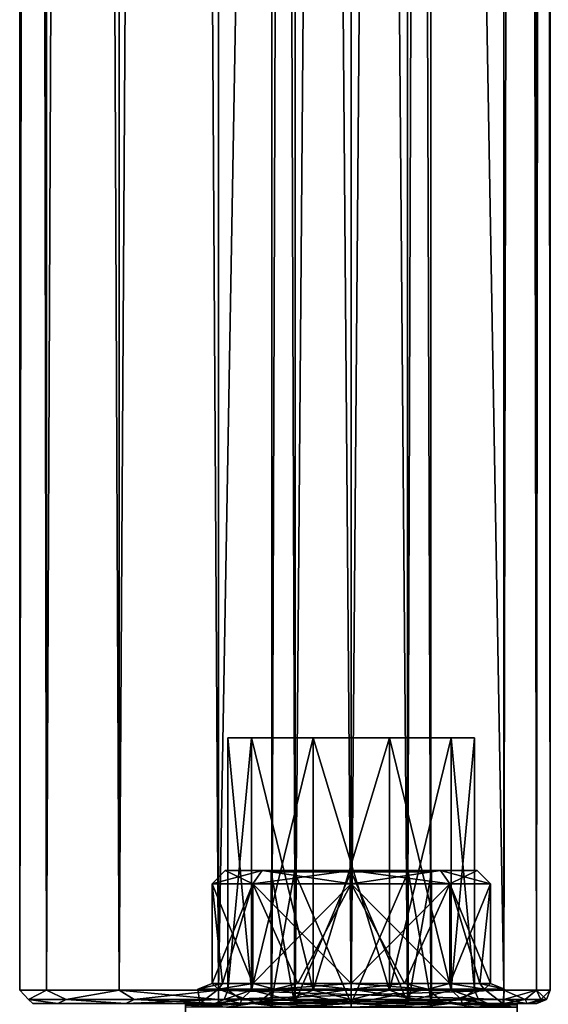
# Model space of a CAD drawing. Extents: x -250 to 250, y -697 to 625.
# Tile 16 of 256: x -250 to -210, y -619 to -545. Entities that reach past the tile are written whole.
import ezdxf

# ---------------------------------------------------------------- set-up
doc = ezdxf.new("R2010")
doc.units = 0
doc.header["$LTSCALE"] = 25.405557
for name, color, linetype in [('187', 7, 'CONTINUOUS'), ('188', 7, 'CONTINUOUS'), ('199', 7, 'CONTINUOUS'), ('200', 7, 'CONTINUOUS'), ('206', 7, 'CONTINUOUS'), ('207', 7, 'CONTINUOUS'), ('208', 7, 'CONTINUOUS'), ('209', 7, 'CONTINUOUS'), ('226', 7, 'CONTINUOUS'), ('227', 7, 'CONTINUOUS'), ('229', 7, 'CONTINUOUS'), ('230', 7, 'CONTINUOUS'), ('254', 7, 'CONTINUOUS'), ('255', 7, 'CONTINUOUS'), ('256', 7, 'CONTINUOUS'), ('257', 7, 'CONTINUOUS'), ('258', 7, 'CONTINUOUS'), ('259', 7, 'CONTINUOUS'), ('260', 7, 'CONTINUOUS'), ('264', 7, 'CONTINUOUS'), ('265', 7, 'CONTINUOUS'), ('306', 7, 'CONTINUOUS'), ('309', 7, 'CONTINUOUS'), ('310', 7, 'CONTINUOUS'), ('311', 7, 'CONTINUOUS'), ('315', 7, 'CONTINUOUS'), ('316', 7, 'CONTINUOUS'), ('317', 7, 'CONTINUOUS'), ('321', 7, 'CONTINUOUS'), ('322', 7, 'CONTINUOUS'), ('323', 7, 'CONTINUOUS'), ('344', 7, 'CONTINUOUS'), ('345', 7, 'CONTINUOUS'), ('346', 7, 'CONTINUOUS'), ('350', 7, 'CONTINUOUS'), ('351', 7, 'CONTINUOUS')]:
    doc.layers.add(name, color=color, linetype=linetype)

msp = doc.modelspace()

# ---------------------------------------------------------------- linework, layer by layer
at = {"layer": '187', "linetype": 'CONTINUOUS'}
for points in [[(-235.5, -610.2), (-235.5, -617.7), (-234.701, -617.7, 4.018), (-235.5, -610.2)], [(-232.425, -610.2, 7.425), (-235.5, -610.2), (-232.425, -617.7, 7.425), (-232.425, -610.2, 7.425)], [(-232.425, -617.7, 7.425), (-235.5, -610.2), (-234.701, -617.7, 4.018), (-232.425, -617.7, 7.425)], [(-225, -610.2, 10.5), (-232.425, -610.2, 7.425), (-225, -617.7, 10.5), (-225, -610.2, 10.5)], [(-225, -617.7, 10.5), (-232.425, -610.2, 7.425), (-229.018, -617.7, 9.701), (-225, -617.7, 10.5)], [(-229.018, -617.7, 9.701), (-232.425, -610.2, 7.425), (-232.425, -617.7, 7.425), (-229.018, -617.7, 9.701)], [(-217.575, -610.2, 7.425), (-225, -610.2, 10.5), (-217.575, -617.7, 7.425), (-217.575, -610.2, 7.425)], [(-217.575, -617.7, 7.425), (-225, -610.2, 10.5), (-220.982, -617.7, 9.701), (-217.575, -617.7, 7.425)], [(-220.982, -617.7, 9.701), (-225, -610.2, 10.5), (-225, -617.7, 10.5), (-220.982, -617.7, 9.701)], [(-214.5, -610.2), (-217.575, -610.2, 7.425), (-214.5, -617.7), (-214.5, -610.2)], [(-214.5, -617.7), (-217.575, -610.2, 7.425), (-215.299, -617.7, 4.018), (-214.5, -617.7)], [(-215.299, -617.7, 4.018), (-217.575, -610.2, 7.425), (-217.575, -617.7, 7.425), (-215.299, -617.7, 4.018)]]:
    msp.add_3dface(points, dxfattribs=at)
at = {"layer": '188', "linetype": 'CONTINUOUS'}
for points in [[(-234.5, -609.2), (-231.718, -609.2, 6.718), (-231.718, -609.2, -6.718), (-234.5, -609.2)], [(-231.718, -609.2, 6.718), (-225, -609.2, 9.5), (-229.349, -609.2, 4.349), (-231.718, -609.2, 6.718)], [(-231.718, -609.2, -6.718), (-231.718, -609.2, 6.718), (-231.15, -609.2, 0), (-231.718, -609.2, -6.718)], [(-231.15, -609.2, 0), (-231.718, -609.2, 6.718), (-229.349, -609.2, 4.349), (-231.15, -609.2, 0)], [(-225, -609.2, -9.5), (-231.718, -609.2, -6.718), (-225, -609.2, -6.15), (-225, -609.2, -9.5)], [(-225, -609.2, -6.15), (-231.718, -609.2, -6.718), (-229.349, -609.2, -4.349), (-225, -609.2, -6.15)], [(-229.349, -609.2, -4.349), (-231.718, -609.2, -6.718), (-231.15, -609.2, 0), (-229.349, -609.2, -4.349)], [(-225, -609.2, 9.5), (-225, -609.2, 6.15), (-229.349, -609.2, 4.349), (-225, -609.2, 9.5)], [(-225, -609.2, 9.5), (-218.282, -609.2, 6.718), (-225, -609.2, 6.15), (-225, -609.2, 9.5)], [(-225, -609.2, 6.15), (-218.282, -609.2, 6.718), (-220.651, -609.2, 4.349), (-225, -609.2, 6.15)], [(-218.282, -609.2, -6.718), (-225, -609.2, -9.5), (-220.651, -609.2, -4.349), (-218.282, -609.2, -6.718)], [(-220.651, -609.2, -4.349), (-225, -609.2, -9.5), (-225, -609.2, -6.15), (-220.651, -609.2, -4.349)], [(-220.651, -609.2, 4.349), (-218.282, -609.2, 6.718), (-218.85, -609.2, 0), (-220.651, -609.2, 4.349)], [(-218.85, -609.2, 0), (-218.282, -609.2, -6.718), (-220.651, -609.2, -4.349), (-218.85, -609.2, 0)], [(-218.282, -609.2, 6.718), (-218.282, -609.2, -6.718), (-218.85, -609.2, 0), (-218.282, -609.2, 6.718)], [(-218.282, -609.2, 6.718), (-215.5, -609.2), (-218.282, -609.2, -6.718), (-218.282, -609.2, 6.718)]]:
    msp.add_3dface(points, dxfattribs=at)
at = {"layer": '199', "linetype": 'CONTINUOUS'}
for points in [[(-236.413, -619.2, -3.708), (-232.053, -619.2, -9.708), (-237.5, -619.2, -5.607), (-236.413, -619.2, -3.708)], [(-237.5, -619.2, -5.607), (-232.053, -619.2, -9.708), (-232.446, -619.2, -11.5), (-237.5, -619.2, -5.607)], [(-236.413, -619.2, 3.708), (-236.413, -619.2, -3.708), (-237.5, -619.2, 5.607), (-236.413, -619.2, 3.708)], [(-236.413, -619.2, -3.708), (-237.5, -619.2, -5.607), (-237.5, -619.2, 5.607), (-236.413, -619.2, -3.708)], [(-232.053, -619.2, 9.708), (-236.413, -619.2, 3.708), (-237.5, -619.2, 5.607), (-232.053, -619.2, 9.708)], [(-232.446, -619.2, 11.5), (-232.053, -619.2, 9.708), (-237.5, -619.2, 5.607), (-232.446, -619.2, 11.5)], [(-232.053, -619.2, -9.708), (-225, -619.2, -12), (-232.446, -619.2, -11.5), (-232.053, -619.2, -9.708)], [(-232.446, -619.2, -11.5), (-225, -619.2, -12), (-225, -619.2, -13.7), (-232.446, -619.2, -11.5)], [(-225, -619.2, 12), (-232.053, -619.2, 9.708), (-232.446, -619.2, 11.5), (-225, -619.2, 12)], [(-225, -619.2, 13.7), (-225, -619.2, 12), (-232.446, -619.2, 11.5), (-225, -619.2, 13.7)], [(-225, -619.2, -12), (-217.947, -619.2, -9.708), (-217.554, -619.2, -11.5), (-225, -619.2, -12)], [(-225, -619.2, -13.7), (-225, -619.2, -12), (-217.554, -619.2, -11.5), (-225, -619.2, -13.7)], [(-217.947, -619.2, 9.708), (-225, -619.2, 12), (-217.554, -619.2, 11.5), (-217.947, -619.2, 9.708)], [(-217.554, -619.2, 11.5), (-225, -619.2, 12), (-225, -619.2, 13.7), (-217.554, -619.2, 11.5)], [(-213.587, -619.2, 3.708), (-217.947, -619.2, 9.708), (-212.5, -619.2, 5.607), (-213.587, -619.2, 3.708)], [(-212.5, -619.2, 5.607), (-217.947, -619.2, 9.708), (-217.554, -619.2, 11.5), (-212.5, -619.2, 5.607)], [(-217.947, -619.2, -9.708), (-213.587, -619.2, -3.708), (-212.5, -619.2, -5.607), (-217.947, -619.2, -9.708)], [(-217.554, -619.2, -11.5), (-217.947, -619.2, -9.708), (-212.5, -619.2, -5.607), (-217.554, -619.2, -11.5)], [(-213.587, -619.2, -3.708), (-213.587, -619.2, 3.708), (-212.5, -619.2, -5.607), (-213.587, -619.2, -3.708)], [(-212.5, -619.2, -5.607), (-213.587, -619.2, 3.708), (-212.5, -619.2, 5.607), (-212.5, -619.2, -5.607)]]:
    msp.add_3dface(points, dxfattribs=at)
at = {"layer": '200', "linetype": 'CONTINUOUS'}
for points in [[(-235.5, -617.7), (-235.5, -610.2), (-232.425, -610.2, -7.425), (-235.5, -617.7)], [(-234.701, -617.7, -4.018), (-235.5, -617.7), (-232.425, -610.2, -7.425), (-234.701, -617.7, -4.018)], [(-232.425, -617.7, -7.425), (-234.701, -617.7, -4.018), (-232.425, -610.2, -7.425), (-232.425, -617.7, -7.425)], [(-229.018, -617.7, -9.701), (-232.425, -617.7, -7.425), (-225, -610.2, -10.5), (-229.018, -617.7, -9.701)], [(-225, -610.2, -10.5), (-232.425, -617.7, -7.425), (-232.425, -610.2, -7.425), (-225, -610.2, -10.5)], [(-225, -617.7, -10.5), (-229.018, -617.7, -9.701), (-225, -610.2, -10.5), (-225, -617.7, -10.5)], [(-220.982, -617.7, -9.701), (-225, -617.7, -10.5), (-217.575, -610.2, -7.425), (-220.982, -617.7, -9.701)], [(-217.575, -610.2, -7.425), (-225, -617.7, -10.5), (-225, -610.2, -10.5), (-217.575, -610.2, -7.425)], [(-217.575, -617.7, -7.425), (-220.982, -617.7, -9.701), (-217.575, -610.2, -7.425), (-217.575, -617.7, -7.425)], [(-217.575, -617.7, -7.425), (-214.5, -610.2), (-215.299, -617.7, -4.018), (-217.575, -617.7, -7.425)], [(-214.5, -610.2), (-217.575, -617.7, -7.425), (-217.575, -610.2, -7.425), (-214.5, -610.2)], [(-214.5, -610.2), (-214.5, -617.7), (-215.299, -617.7, -4.018), (-214.5, -610.2)]]:
    msp.add_3dface(points, dxfattribs=at)
at = {"layer": '206', "linetype": 'CONTINUOUS'}
for points in [[(-235.5, -610.2), (-232.425, -610.2, 7.425), (-234.5, -609.2), (-235.5, -610.2)], [(-232.425, -610.2, 7.425), (-231.718, -609.2, 6.718), (-234.5, -609.2), (-232.425, -610.2, 7.425)], [(-232.425, -610.2, 7.425), (-225, -610.2, 10.5), (-231.718, -609.2, 6.718), (-232.425, -610.2, 7.425)], [(-225, -610.2, 10.5), (-225, -609.2, 9.5), (-231.718, -609.2, 6.718), (-225, -610.2, 10.5)], [(-225, -610.2, 10.5), (-217.575, -610.2, 7.425), (-225, -609.2, 9.5), (-225, -610.2, 10.5)], [(-217.575, -610.2, 7.425), (-218.282, -609.2, 6.718), (-225, -609.2, 9.5), (-217.575, -610.2, 7.425)], [(-217.575, -610.2, 7.425), (-214.5, -610.2), (-218.282, -609.2, 6.718), (-217.575, -610.2, 7.425)], [(-214.5, -610.2), (-215.5, -609.2), (-218.282, -609.2, 6.718), (-214.5, -610.2)]]:
    msp.add_3dface(points, dxfattribs=at)
at = {"layer": '207', "linetype": 'CONTINUOUS'}
for points in [[(-235.5, -610.2), (-234.5, -609.2), (-231.718, -609.2, -6.718), (-235.5, -610.2)], [(-235.5, -610.2), (-231.718, -609.2, -6.718), (-232.425, -610.2, -7.425), (-235.5, -610.2)], [(-231.718, -609.2, -6.718), (-225, -609.2, -9.5), (-232.425, -610.2, -7.425), (-231.718, -609.2, -6.718)], [(-225, -609.2, -9.5), (-225, -610.2, -10.5), (-232.425, -610.2, -7.425), (-225, -609.2, -9.5)], [(-225, -609.2, -9.5), (-218.282, -609.2, -6.718), (-225, -610.2, -10.5), (-225, -609.2, -9.5)], [(-218.282, -609.2, -6.718), (-217.575, -610.2, -7.425), (-225, -610.2, -10.5), (-218.282, -609.2, -6.718)], [(-218.282, -609.2, -6.718), (-215.5, -609.2), (-217.575, -610.2, -7.425), (-218.282, -609.2, -6.718)], [(-215.5, -609.2), (-214.5, -610.2), (-217.575, -610.2, -7.425), (-215.5, -609.2)]]:
    msp.add_3dface(points, dxfattribs=at)
at = {"layer": '208', "linetype": 'CONTINUOUS'}
for points in [[(-234.396, -619.5, 10.378), (-232.446, -619.2, 11.5), (-237.5, -619.2, 5.607), (-234.396, -619.5, 10.378)], [(-234.396, -619.5, 10.378), (-237.5, -619.2, 5.607), (-237.5, -619.345, 5.954), (-234.396, -619.5, 10.378)], [(-234.396, -619.5, 10.378), (-230.035, -619.5, 13.063), (-232.446, -619.2, 11.5), (-234.396, -619.5, 10.378)], [(-230.035, -619.5, 13.063), (-225, -619.5, 14), (-232.446, -619.2, 11.5), (-230.035, -619.5, 13.063)], [(-225, -619.5, 14), (-225, -619.2, 13.7), (-232.446, -619.2, 11.5), (-225, -619.5, 14)], [(-225, -619.5, 14), (-219.965, -619.5, 13.063), (-225, -619.2, 13.7), (-225, -619.5, 14)], [(-219.965, -619.5, 13.063), (-217.554, -619.2, 11.5), (-225, -619.2, 13.7), (-219.965, -619.5, 13.063)], [(-219.965, -619.5, 13.063), (-215.604, -619.5, 10.378), (-217.554, -619.2, 11.5), (-219.965, -619.5, 13.063)], [(-215.604, -619.5, 10.378), (-212.5, -619.5, 6.305), (-217.554, -619.2, 11.5), (-215.604, -619.5, 10.378)], [(-217.554, -619.2, 11.5), (-212.5, -619.5, 6.305), (-212.5, -619.345, 5.954), (-217.554, -619.2, 11.5)], [(-212.5, -619.2, 5.607), (-217.554, -619.2, 11.5), (-212.5, -619.345, 5.954), (-212.5, -619.2, 5.607)]]:
    msp.add_3dface(points, dxfattribs=at)
at = {"layer": '209', "linetype": 'CONTINUOUS'}
for points in [[(-237.5, -619.2, -5.607), (-232.446, -619.2, -11.5), (-237.5, -619.345, -5.954), (-237.5, -619.2, -5.607)], [(-232.446, -619.2, -11.5), (-234.396, -619.5, -10.378), (-237.5, -619.5, -6.305), (-232.446, -619.2, -11.5)], [(-232.446, -619.2, -11.5), (-237.5, -619.5, -6.305), (-237.5, -619.345, -5.954), (-232.446, -619.2, -11.5)], [(-232.446, -619.2, -11.5), (-230.035, -619.5, -13.063), (-234.396, -619.5, -10.378), (-232.446, -619.2, -11.5)], [(-232.446, -619.2, -11.5), (-225, -619.2, -13.7), (-230.035, -619.5, -13.063), (-232.446, -619.2, -11.5)], [(-225, -619.2, -13.7), (-225, -619.5, -14), (-230.035, -619.5, -13.063), (-225, -619.2, -13.7)], [(-225, -619.2, -13.7), (-217.554, -619.2, -11.5), (-225, -619.5, -14), (-225, -619.2, -13.7)], [(-217.554, -619.2, -11.5), (-219.965, -619.5, -13.063), (-225, -619.5, -14), (-217.554, -619.2, -11.5)], [(-217.554, -619.2, -11.5), (-215.604, -619.5, -10.378), (-219.965, -619.5, -13.063), (-217.554, -619.2, -11.5)], [(-217.554, -619.2, -11.5), (-212.5, -619.2, -5.607), (-215.604, -619.5, -10.378), (-217.554, -619.2, -11.5)], [(-215.604, -619.5, -10.378), (-212.5, -619.2, -5.607), (-212.5, -619.345, -5.954), (-215.604, -619.5, -10.378)]]:
    msp.add_3dface(points, dxfattribs=at)
at = {"layer": '226', "linetype": 'CONTINUOUS'}
for points in [[(-235.012, -618.139, 5.78), (-235.5, -617.7), (-236.561, -618.139), (-235.012, -618.139, 5.78)], [(-236.561, -618.139), (-235.5, -617.7), (-234.701, -617.7, -4.018), (-236.561, -618.139)], [(-235.012, -618.139, -5.78), (-236.561, -618.139), (-234.701, -617.7, -4.018), (-235.012, -618.139, -5.78)], [(-234.701, -617.7, 4.018), (-235.5, -617.7), (-235.012, -618.139, 5.78), (-234.701, -617.7, 4.018)], [(-232.425, -617.7, 7.425), (-234.701, -617.7, 4.018), (-235.012, -618.139, 5.78), (-232.425, -617.7, 7.425)], [(-230.78, -618.139, 10.012), (-232.425, -617.7, 7.425), (-235.012, -618.139, 5.78), (-230.78, -618.139, 10.012)], [(-230.78, -618.139, -10.012), (-235.012, -618.139, -5.78), (-232.425, -617.7, -7.425), (-230.78, -618.139, -10.012)], [(-232.425, -617.7, -7.425), (-235.012, -618.139, -5.78), (-234.701, -617.7, -4.018), (-232.425, -617.7, -7.425)], [(-229.018, -617.7, 9.701), (-232.425, -617.7, 7.425), (-230.78, -618.139, 10.012), (-229.018, -617.7, 9.701)], [(-229.018, -617.7, -9.701), (-230.78, -618.139, -10.012), (-232.425, -617.7, -7.425), (-229.018, -617.7, -9.701)], [(-225, -618.139, 11.561), (-229.018, -617.7, 9.701), (-230.78, -618.139, 10.012), (-225, -618.139, 11.561)], [(-225, -618.139, -11.561), (-230.78, -618.139, -10.012), (-225, -617.7, -10.5), (-225, -618.139, -11.561)], [(-225, -617.7, -10.5), (-230.78, -618.139, -10.012), (-229.018, -617.7, -9.701), (-225, -617.7, -10.5)], [(-225, -617.7, 10.5), (-229.018, -617.7, 9.701), (-225, -618.139, 11.561), (-225, -617.7, 10.5)], [(-236.413, -619.2, -3.708), (-236.413, -619.2, 3.708), (-236.561, -618.139), (-236.413, -619.2, -3.708)], [(-236.413, -619.2, -3.708), (-236.561, -618.139), (-235.012, -618.139, -5.78), (-236.413, -619.2, -3.708)], [(-236.413, -619.2, 3.708), (-235.012, -618.139, 5.78), (-236.561, -618.139), (-236.413, -619.2, 3.708)], [(-232.053, -619.2, -9.708), (-236.413, -619.2, -3.708), (-235.012, -618.139, -5.78), (-232.053, -619.2, -9.708)], [(-236.413, -619.2, 3.708), (-232.053, -619.2, 9.708), (-235.012, -618.139, 5.78), (-236.413, -619.2, 3.708)], [(-232.053, -619.2, -9.708), (-235.012, -618.139, -5.78), (-230.78, -618.139, -10.012), (-232.053, -619.2, -9.708)], [(-232.053, -619.2, 9.708), (-230.78, -618.139, 10.012), (-235.012, -618.139, 5.78), (-232.053, -619.2, 9.708)], [(-225, -619.2, -12), (-232.053, -619.2, -9.708), (-225, -618.139, -11.561), (-225, -619.2, -12)], [(-232.053, -619.2, -9.708), (-230.78, -618.139, -10.012), (-225, -618.139, -11.561), (-232.053, -619.2, -9.708)], [(-232.053, -619.2, 9.708), (-225, -619.2, 12), (-230.78, -618.139, 10.012), (-232.053, -619.2, 9.708)], [(-225, -619.2, 12), (-225, -618.139, 11.561), (-230.78, -618.139, 10.012), (-225, -619.2, 12)]]:
    msp.add_3dface(points, dxfattribs=at)
at = {"layer": '227', "linetype": 'CONTINUOUS'}
for points in [[(-220.982, -617.7, 9.701), (-225, -617.7, 10.5), (-219.22, -618.139, 10.012), (-220.982, -617.7, 9.701)], [(-225, -617.7, 10.5), (-225, -618.139, 11.561), (-219.22, -618.139, 10.012), (-225, -617.7, 10.5)], [(-225, -618.139, -11.561), (-225, -617.7, -10.5), (-220.982, -617.7, -9.701), (-225, -618.139, -11.561)], [(-225, -618.139, -11.561), (-220.982, -617.7, -9.701), (-219.22, -618.139, -10.012), (-225, -618.139, -11.561)], [(-217.575, -617.7, 7.425), (-220.982, -617.7, 9.701), (-219.22, -618.139, 10.012), (-217.575, -617.7, 7.425)], [(-220.982, -617.7, -9.701), (-217.575, -617.7, -7.425), (-219.22, -618.139, -10.012), (-220.982, -617.7, -9.701)], [(-214.988, -618.139, 5.78), (-217.575, -617.7, 7.425), (-219.22, -618.139, 10.012), (-214.988, -618.139, 5.78)], [(-219.22, -618.139, -10.012), (-217.575, -617.7, -7.425), (-214.988, -618.139, -5.78), (-219.22, -618.139, -10.012)], [(-215.299, -617.7, 4.018), (-217.575, -617.7, 7.425), (-214.988, -618.139, 5.78), (-215.299, -617.7, 4.018)], [(-217.575, -617.7, -7.425), (-215.299, -617.7, -4.018), (-214.988, -618.139, -5.78), (-217.575, -617.7, -7.425)], [(-214.5, -617.7), (-215.299, -617.7, 4.018), (-213.439, -618.139), (-214.5, -617.7)], [(-215.299, -617.7, -4.018), (-214.5, -617.7), (-214.988, -618.139, -5.78), (-215.299, -617.7, -4.018)], [(-213.439, -618.139), (-215.299, -617.7, 4.018), (-214.988, -618.139, 5.78), (-213.439, -618.139)], [(-214.988, -618.139, -5.78), (-214.5, -617.7), (-213.439, -618.139), (-214.988, -618.139, -5.78)], [(-217.947, -619.2, -9.708), (-225, -619.2, -12), (-219.22, -618.139, -10.012), (-217.947, -619.2, -9.708)], [(-225, -619.2, -12), (-225, -618.139, -11.561), (-219.22, -618.139, -10.012), (-225, -619.2, -12)], [(-225, -619.2, 12), (-217.947, -619.2, 9.708), (-225, -618.139, 11.561), (-225, -619.2, 12)], [(-225, -618.139, 11.561), (-217.947, -619.2, 9.708), (-219.22, -618.139, 10.012), (-225, -618.139, 11.561)], [(-217.947, -619.2, 9.708), (-214.988, -618.139, 5.78), (-219.22, -618.139, 10.012), (-217.947, -619.2, 9.708)], [(-217.947, -619.2, -9.708), (-219.22, -618.139, -10.012), (-214.988, -618.139, -5.78), (-217.947, -619.2, -9.708)], [(-217.947, -619.2, 9.708), (-213.587, -619.2, 3.708), (-214.988, -618.139, 5.78), (-217.947, -619.2, 9.708)], [(-213.587, -619.2, -3.708), (-217.947, -619.2, -9.708), (-214.988, -618.139, -5.78), (-213.587, -619.2, -3.708)], [(-213.587, -619.2, 3.708), (-213.439, -618.139), (-214.988, -618.139, 5.78), (-213.587, -619.2, 3.708)], [(-213.587, -619.2, -3.708), (-214.988, -618.139, -5.78), (-213.439, -618.139), (-213.587, -619.2, -3.708)], [(-213.587, -619.2, 3.708), (-213.587, -619.2, -3.708), (-213.439, -618.139), (-213.587, -619.2, 3.708)]]:
    msp.add_3dface(points, dxfattribs=at)
at = {"layer": '229', "linetype": 'CONTINUOUS'}
for points in [[(-229.243, -619.2, -4.243), (-231, -619.2), (-229.243, -94.2, -4.243), (-229.243, -619.2, -4.243)], [(-231, -619.2), (-229.243, -619.2, 4.243), (-231, -94.2), (-231, -619.2)], [(-231, -619.2), (-231, -94.2), (-229.243, -94.2, -4.243), (-231, -619.2)], [(-229.243, -619.2, 4.243), (-229.243, -94.2, 4.243), (-231, -94.2), (-229.243, -619.2, 4.243)], [(-225, -619.2, -6), (-229.243, -619.2, -4.243), (-225, -94.2, -6), (-225, -619.2, -6)], [(-225, -94.2, -6), (-229.243, -619.2, -4.243), (-229.243, -94.2, -4.243), (-225, -94.2, -6)], [(-229.243, -619.2, 4.243), (-225, -619.2, 6), (-229.243, -94.2, 4.243), (-229.243, -619.2, 4.243)], [(-225, -619.2, 6), (-225, -94.2, 6), (-229.243, -94.2, 4.243), (-225, -619.2, 6)]]:
    msp.add_3dface(points, dxfattribs=at)
at = {"layer": '230', "linetype": 'CONTINUOUS'}
for points in [[(-220.757, -619.2, -4.243), (-225, -619.2, -6), (-220.757, -94.2, -4.243), (-220.757, -619.2, -4.243)], [(-225, -619.2, -6), (-225, -94.2, -6), (-220.757, -94.2, -4.243), (-225, -619.2, -6)], [(-225, -619.2, 6), (-220.757, -619.2, 4.243), (-225, -94.2, 6), (-225, -619.2, 6)], [(-220.757, -619.2, 4.243), (-220.757, -94.2, 4.243), (-225, -94.2, 6), (-220.757, -619.2, 4.243)], [(-220.757, -619.2, 4.243), (-219, -619.2), (-220.757, -94.2, 4.243), (-220.757, -619.2, 4.243)], [(-219, -619.2), (-220.757, -619.2, -4.243), (-219, -94.2), (-219, -619.2)], [(-219, -619.2), (-219, -94.2), (-220.757, -94.2, 4.243), (-219, -619.2)], [(-220.757, -619.2, -4.243), (-220.757, -94.2, -4.243), (-219, -94.2), (-220.757, -619.2, -4.243)]]:
    msp.add_3dface(points, dxfattribs=at)
at = {"layer": '254', "linetype": 'CONTINUOUS'}
for points in [[(-237.5, -619.2, -5.607), (-237.5, -628.2, 6.305), (-237.5, -619.2, 5.607), (-237.5, -619.2, -5.607)], [(-237.5, -628.2, 6.305), (-237.5, -619.2, -5.607), (-237.5, -619.345, -5.954), (-237.5, -628.2, 6.305)], [(-237.5, -619.2, 5.607), (-237.5, -628.2, 6.305), (-237.5, -619.345, 5.954), (-237.5, -619.2, 5.607)]]:
    msp.add_3dface(points, dxfattribs=at)
at = {"layer": '255', "linetype": 'CONTINUOUS'}
for points in [[(-212.5, -619.2, -5.607), (-212.5, -619.2, 5.607), (-212.5, -628.2, -6.305), (-212.5, -619.2, -5.607)], [(-212.5, -619.2, -5.607), (-212.5, -628.2, -6.305), (-212.5, -619.345, -5.954), (-212.5, -619.2, -5.607)], [(-212.5, -628.2, -6.305), (-212.5, -619.2, 5.607), (-212.5, -619.345, 5.954), (-212.5, -628.2, -6.305)]]:
    msp.add_3dface(points, dxfattribs=at)
at = {"layer": '256', "linetype": 'CONTINUOUS'}
for points in [[(-231.05, -619.2), (-229.278, -619.2, 4.278), (-231, -619.2), (-231.05, -619.2)], [(-229.278, -619.2, -4.278), (-231.05, -619.2), (-231, -619.2), (-229.278, -619.2, -4.278)], [(-231, -619.2), (-229.278, -619.2, 4.278), (-229.243, -619.2, 4.243), (-231, -619.2)], [(-229.243, -619.2, -4.243), (-229.278, -619.2, -4.278), (-231, -619.2), (-229.243, -619.2, -4.243)], [(-225, -619.2, -6.05), (-229.278, -619.2, -4.278), (-225, -619.2, -6), (-225, -619.2, -6.05)], [(-229.278, -619.2, 4.278), (-225, -619.2, 6.05), (-229.243, -619.2, 4.243), (-229.278, -619.2, 4.278)], [(-225, -619.2, -6), (-229.278, -619.2, -4.278), (-229.243, -619.2, -4.243), (-225, -619.2, -6)], [(-229.243, -619.2, 4.243), (-225, -619.2, 6.05), (-225, -619.2, 6), (-229.243, -619.2, 4.243)], [(-220.722, -619.2, -4.278), (-225, -619.2, -6.05), (-220.757, -619.2, -4.243), (-220.722, -619.2, -4.278)], [(-225, -619.2, -6.05), (-225, -619.2, -6), (-220.757, -619.2, -4.243), (-225, -619.2, -6.05)], [(-225, -619.2, 6.05), (-220.722, -619.2, 4.278), (-225, -619.2, 6), (-225, -619.2, 6.05)], [(-225, -619.2, 6), (-220.722, -619.2, 4.278), (-220.757, -619.2, 4.243), (-225, -619.2, 6)], [(-219, -619.2), (-220.722, -619.2, -4.278), (-220.757, -619.2, -4.243), (-219, -619.2)], [(-220.757, -619.2, 4.243), (-220.722, -619.2, 4.278), (-219, -619.2), (-220.757, -619.2, 4.243)], [(-218.95, -619.2), (-220.722, -619.2, -4.278), (-219, -619.2), (-218.95, -619.2)], [(-220.722, -619.2, 4.278), (-218.95, -619.2), (-219, -619.2), (-220.722, -619.2, 4.278)]]:
    msp.add_3dface(points, dxfattribs=at)
at = {"layer": '257', "linetype": 'CONTINUOUS'}
for points in [[(-225, -619.2, -6.05), (-220.722, -619.2, -4.278), (-225, -609.3, -6.05), (-225, -619.2, -6.05)], [(-225, -609.3, -6.05), (-220.722, -619.2, -4.278), (-220.722, -609.3, -4.278), (-225, -609.3, -6.05)], [(-220.722, -619.2, 4.278), (-225, -619.2, 6.05), (-220.722, -609.3, 4.278), (-220.722, -619.2, 4.278)], [(-220.722, -609.3, 4.278), (-225, -619.2, 6.05), (-225, -609.3, 6.05), (-220.722, -609.3, 4.278)], [(-220.722, -619.2, -4.278), (-218.95, -619.2), (-220.722, -609.3, -4.278), (-220.722, -619.2, -4.278)], [(-218.95, -619.2), (-220.722, -619.2, 4.278), (-218.95, -609.3, 0), (-218.95, -619.2)], [(-220.722, -609.3, -4.278), (-218.95, -619.2), (-218.95, -609.3, 0), (-220.722, -609.3, -4.278)], [(-218.95, -609.3, 0), (-220.722, -619.2, 4.278), (-220.722, -609.3, 4.278), (-218.95, -609.3, 0)]]:
    msp.add_3dface(points, dxfattribs=at)
at = {"layer": '258', "linetype": 'CONTINUOUS'}
for points in [[(-229.278, -619.2, 4.278), (-231.05, -619.2), (-229.278, -609.3, 4.278), (-229.278, -619.2, 4.278)], [(-231.05, -619.2), (-229.278, -619.2, -4.278), (-231.05, -609.3, 0), (-231.05, -619.2)], [(-231.05, -619.2), (-231.05, -609.3, 0), (-229.278, -609.3, 4.278), (-231.05, -619.2)], [(-229.278, -619.2, -4.278), (-229.278, -609.3, -4.278), (-231.05, -609.3, 0), (-229.278, -619.2, -4.278)], [(-229.278, -619.2, -4.278), (-225, -619.2, -6.05), (-229.278, -609.3, -4.278), (-229.278, -619.2, -4.278)], [(-225, -619.2, -6.05), (-225, -609.3, -6.05), (-229.278, -609.3, -4.278), (-225, -619.2, -6.05)], [(-225, -619.2, 6.05), (-229.278, -619.2, 4.278), (-225, -609.3, 6.05), (-225, -619.2, 6.05)], [(-225, -609.3, 6.05), (-229.278, -619.2, 4.278), (-229.278, -609.3, 4.278), (-225, -609.3, 6.05)]]:
    msp.add_3dface(points, dxfattribs=at)
at = {"layer": '259', "linetype": 'CONTINUOUS'}
for points in [[(-225, -609.2, 6.15), (-220.651, -609.2, 4.349), (-225, -609.3, 6.05), (-225, -609.2, 6.15)], [(-220.651, -609.2, 4.349), (-220.722, -609.3, 4.278), (-225, -609.3, 6.05), (-220.651, -609.2, 4.349)], [(-220.651, -609.2, -4.349), (-225, -609.2, -6.15), (-220.722, -609.3, -4.278), (-220.651, -609.2, -4.349)], [(-225, -609.2, -6.15), (-225, -609.3, -6.05), (-220.722, -609.3, -4.278), (-225, -609.2, -6.15)], [(-220.651, -609.2, 4.349), (-218.85, -609.2, 0), (-220.722, -609.3, 4.278), (-220.651, -609.2, 4.349)], [(-218.85, -609.2, 0), (-218.95, -609.3, 0), (-220.722, -609.3, 4.278), (-218.85, -609.2, 0)], [(-220.651, -609.2, -4.349), (-220.722, -609.3, -4.278), (-218.95, -609.3, 0), (-220.651, -609.2, -4.349)], [(-218.85, -609.2, 0), (-220.651, -609.2, -4.349), (-218.95, -609.3, 0), (-218.85, -609.2, 0)]]:
    msp.add_3dface(points, dxfattribs=at)
at = {"layer": '260', "linetype": 'CONTINUOUS'}
for points in [[(-229.349, -609.2, -4.349), (-231.15, -609.2, 0), (-229.278, -609.3, -4.278), (-229.349, -609.2, -4.349)], [(-231.15, -609.2, 0), (-229.349, -609.2, 4.349), (-231.05, -609.3, 0), (-231.15, -609.2, 0)], [(-229.278, -609.3, -4.278), (-231.15, -609.2, 0), (-231.05, -609.3, 0), (-229.278, -609.3, -4.278)], [(-231.05, -609.3, 0), (-229.349, -609.2, 4.349), (-229.278, -609.3, 4.278), (-231.05, -609.3, 0)], [(-229.349, -609.2, 4.349), (-225, -609.2, 6.15), (-229.278, -609.3, 4.278), (-229.349, -609.2, 4.349)], [(-225, -609.2, -6.15), (-229.349, -609.2, -4.349), (-225, -609.3, -6.05), (-225, -609.2, -6.15)], [(-225, -609.3, -6.05), (-229.349, -609.2, -4.349), (-229.278, -609.3, -4.278), (-225, -609.3, -6.05)], [(-225, -609.2, 6.15), (-225, -609.3, 6.05), (-229.278, -609.3, 4.278), (-225, -609.2, 6.15)]]:
    msp.add_3dface(points, dxfattribs=at)
at = {"layer": '264', "color": 7, "linetype": 'CONTINUOUS'}
for points in [[(-235, -618.2, -15), (-235, 618.2, -15), (-213.5, -618.2, -15), (-235, -618.2, -15)], [(-213.5, -618.2, -15), (-235, 618.2, -15), (-213.5, 618.2, -15), (-213.5, -618.2, -15)]]:
    msp.add_3dface(points, dxfattribs=at)
at = {"layer": '265', "color": 7, "linetype": 'CONTINUOUS'}
for points in [[(-213.5, -618.2, 15), (-213.5, 618.2, 15), (-235, -618.2, 15), (-213.5, -618.2, 15)], [(-235, -618.2, 15), (-213.5, 618.2, 15), (-235, 618.2, 15), (-235, -618.2, 15)]]:
    msp.add_3dface(points, dxfattribs=at)
at = {"layer": '306', "color": 7, "linetype": 'CONTINUOUS'}
for points in [[(-249, -619.2, 0), (-247.124, -619.2, -7), (-247.124, -619.2, 7), (-249, -619.2, 0)], [(-247.124, -619.2, -7), (-242, -619.2, -12.124), (-247.124, -619.2, 7), (-247.124, -619.2, -7)], [(-247.124, -619.2, 7), (-242, -619.2, -12.124), (-242, -619.2, 12.124), (-247.124, -619.2, 7)], [(-235, -619.2, 14), (-242, -619.2, 12.124), (-235.3, -619.2), (-235, -619.2, 14)], [(-242, -619.2, -12.124), (-235, -619.2, -14), (-242, -619.2, 12.124), (-242, -619.2, -12.124)], [(-242, -619.2, 12.124), (-235, -619.2, -14), (-235.3, -619.2), (-242, -619.2, 12.124)], [(-235, -619.2, 14), (-235.3, -619.2), (-233.333, -619.2, 6.054), (-235, -619.2, 14)], [(-235.3, -619.2), (-235, -619.2, -14), (-233.333, -619.2, -6.054), (-235.3, -619.2)], [(-213.5, -619.2, 14), (-235, -619.2, 14), (-221.817, -619.2, 9.796), (-213.5, -619.2, 14)], [(-221.817, -619.2, 9.796), (-235, -619.2, 14), (-228.183, -619.2, 9.796), (-221.817, -619.2, 9.796)], [(-228.183, -619.2, 9.796), (-235, -619.2, 14), (-233.333, -619.2, 6.054), (-228.183, -619.2, 9.796)], [(-235, -619.2, -14), (-213.5, -619.2, -14), (-228.183, -619.2, -9.796), (-235, -619.2, -14)], [(-233.333, -619.2, -6.054), (-235, -619.2, -14), (-228.183, -619.2, -9.796), (-233.333, -619.2, -6.054)], [(-228.183, -619.2, -9.796), (-213.5, -619.2, -14), (-221.817, -619.2, -9.796), (-228.183, -619.2, -9.796)], [(-216.667, -619.2, 6.054), (-213.5, -619.2, 14), (-221.817, -619.2, 9.796), (-216.667, -619.2, 6.054)], [(-221.817, -619.2, -9.796), (-213.5, -619.2, -14), (-216.667, -619.2, -6.054), (-221.817, -619.2, -9.796)], [(-214.7, -619.2), (-213.5, -619.2, 14), (-216.667, -619.2, 6.054), (-214.7, -619.2)], [(-216.667, -619.2, -6.054), (-213.5, -619.2, -14), (-214.7, -619.2), (-216.667, -619.2, -6.054)], [(-213.5, -619.2, -14), (-213.5, -619.2, 14), (-214.7, -619.2), (-213.5, -619.2, -14)], [(-211.732, -619.2, 13.268), (-213.5, -619.2, 14), (-211.732, -619.2, -13.268), (-211.732, -619.2, 13.268)], [(-211.732, -619.2, -13.268), (-213.5, -619.2, 14), (-213.5, -619.2, -14), (-211.732, -619.2, -13.268)], [(-211, -619.2, 11.5), (-211.732, -619.2, 13.268), (-211, -619.2, -11.5), (-211, -619.2, 11.5)], [(-211, -619.2, -11.5), (-211.732, -619.2, 13.268), (-211.732, -619.2, -13.268), (-211, -619.2, -11.5)]]:
    msp.add_3dface(points, dxfattribs=at)
at = {"layer": '309', "color": 7, "linetype": 'CONTINUOUS'}
for points in [[(-250, -618.2), (-247.99, -618.2, 7.5), (-250, 618.2), (-250, -618.2)], [(-250, 618.2), (-247.99, -618.2, 7.5), (-247.99, 618.2, 7.5), (-250, 618.2)], [(-247.99, -618.2, -7.5), (-250, -618.2), (-247.99, 618.2, -7.5), (-247.99, -618.2, -7.5)], [(-247.99, 618.2, -7.5), (-250, -618.2), (-250, 618.2), (-247.99, 618.2, -7.5)], [(-247.99, -618.2, 7.5), (-242.5, -618.2, 12.99), (-247.99, 618.2, 7.5), (-247.99, -618.2, 7.5)], [(-247.99, 618.2, 7.5), (-242.5, -618.2, 12.99), (-242.5, 618.2, 12.99), (-247.99, 618.2, 7.5)], [(-242.5, -618.2, -12.99), (-247.99, -618.2, -7.5), (-242.5, 618.2, -12.99), (-242.5, -618.2, -12.99)], [(-242.5, 618.2, -12.99), (-247.99, -618.2, -7.5), (-247.99, 618.2, -7.5), (-242.5, 618.2, -12.99)], [(-235, 618.2, -15), (-235, -618.2, -15), (-242.5, -618.2, -12.99), (-235, 618.2, -15)], [(-235, 618.2, -15), (-242.5, -618.2, -12.99), (-242.5, 618.2, -12.99), (-235, 618.2, -15)], [(-235, -618.2, 15), (-235, 618.2, 15), (-242.5, 618.2, 12.99), (-235, -618.2, 15)], [(-242.5, -618.2, 12.99), (-235, -618.2, 15), (-242.5, 618.2, 12.99), (-242.5, -618.2, 12.99)]]:
    msp.add_3dface(points, dxfattribs=at)
at = {"layer": '310', "color": 7, "linetype": 'CONTINUOUS'}
for points in [[(-213.5, 618.2, 15), (-213.5, -618.2, 15), (-211.025, -618.2, 13.975), (-213.5, 618.2, 15)], [(-213.5, 618.2, 15), (-211.025, -618.2, 13.975), (-211.025, 618.2, 13.975), (-213.5, 618.2, 15)], [(-210, -618.2, 11.5), (-210, 618.2, 11.5), (-211.025, 618.2, 13.975), (-210, -618.2, 11.5)], [(-211.025, -618.2, 13.975), (-210, -618.2, 11.5), (-211.025, 618.2, 13.975), (-211.025, -618.2, 13.975)]]:
    msp.add_3dface(points, dxfattribs=at)
at = {"layer": '311', "color": 7, "linetype": 'CONTINUOUS'}
for points in [[(-213.5, -618.2, -15), (-213.5, 618.2, -15), (-211.025, 618.2, -13.975), (-213.5, -618.2, -15)], [(-211.025, -618.2, -13.975), (-213.5, -618.2, -15), (-211.025, 618.2, -13.975), (-211.025, -618.2, -13.975)], [(-210, 618.2, -11.5), (-210, -618.2, -11.5), (-211.025, -618.2, -13.975), (-210, 618.2, -11.5)], [(-210, 618.2, -11.5), (-211.025, -618.2, -13.975), (-211.025, 618.2, -13.975), (-210, 618.2, -11.5)]]:
    msp.add_3dface(points, dxfattribs=at)
at = {"layer": '315', "color": 7, "linetype": 'CONTINUOUS'}
for points in [[(-235, -618.2, -15), (-213.5, -618.2, -15), (-213.5, -618.907, -14.707), (-235, -618.2, -15)], [(-235, -618.907, -14.707), (-235, -618.2, -15), (-213.5, -618.907, -14.707), (-235, -618.907, -14.707)], [(-213.5, -619.2, -14), (-235, -619.2, -14), (-235, -618.907, -14.707), (-213.5, -619.2, -14)], [(-213.5, -619.2, -14), (-235, -618.907, -14.707), (-213.5, -618.907, -14.707), (-213.5, -619.2, -14)]]:
    msp.add_3dface(points, dxfattribs=at)
at = {"layer": '316', "color": 7, "linetype": 'CONTINUOUS'}
for points in [[(-247.99, -618.2, 7.5), (-250, -618.2), (-249.338, -618.907, 3.273), (-247.99, -618.2, 7.5)], [(-250, -618.2), (-247.99, -618.2, -7.5), (-249.338, -618.907, -3.273), (-250, -618.2)], [(-249.338, -618.907, 3.273), (-250, -618.2), (-249.338, -618.907, -3.273), (-249.338, -618.907, 3.273)], [(-246.498, -618.907, 9.17), (-247.99, -618.2, 7.5), (-249.338, -618.907, 3.273), (-246.498, -618.907, 9.17)], [(-249.338, -618.907, -3.273), (-247.99, -618.2, -7.5), (-246.498, -618.907, -9.17), (-249.338, -618.907, -3.273)], [(-242.5, -618.2, 12.99), (-247.99, -618.2, 7.5), (-246.498, -618.907, 9.17), (-242.5, -618.2, 12.99)], [(-247.99, -618.2, -7.5), (-242.5, -618.2, -12.99), (-246.498, -618.907, -9.17), (-247.99, -618.2, -7.5)], [(-241.381, -618.907, 13.251), (-242.5, -618.2, 12.99), (-246.498, -618.907, 9.17), (-241.381, -618.907, 13.251)], [(-246.498, -618.907, -9.17), (-242.5, -618.2, -12.99), (-241.381, -618.907, -13.251), (-246.498, -618.907, -9.17)], [(-242.5, -618.2, -12.99), (-235, -618.2, -15), (-241.381, -618.907, -13.251), (-242.5, -618.2, -12.99)], [(-235, -618.2, 15), (-242.5, -618.2, 12.99), (-235, -618.907, 14.707), (-235, -618.2, 15)], [(-235, -618.907, 14.707), (-242.5, -618.2, 12.99), (-241.381, -618.907, 13.251), (-235, -618.907, 14.707)], [(-241.381, -618.907, -13.251), (-235, -618.2, -15), (-235, -618.907, -14.707), (-241.381, -618.907, -13.251)], [(-247.124, -619.2, -7), (-249, -619.2, 0), (-249.338, -618.907, -3.273), (-247.124, -619.2, -7)], [(-247.124, -619.2, -7), (-249.338, -618.907, -3.273), (-246.498, -618.907, -9.17), (-247.124, -619.2, -7)], [(-249, -619.2, 0), (-247.124, -619.2, 7), (-249.338, -618.907, 3.273), (-249, -619.2, 0)], [(-249, -619.2, 0), (-249.338, -618.907, 3.273), (-249.338, -618.907, -3.273), (-249, -619.2, 0)], [(-247.124, -619.2, 7), (-246.498, -618.907, 9.17), (-249.338, -618.907, 3.273), (-247.124, -619.2, 7)], [(-242, -619.2, -12.124), (-247.124, -619.2, -7), (-246.498, -618.907, -9.17), (-242, -619.2, -12.124)], [(-247.124, -619.2, 7), (-242, -619.2, 12.124), (-246.498, -618.907, 9.17), (-247.124, -619.2, 7)], [(-242, -619.2, -12.124), (-246.498, -618.907, -9.17), (-241.381, -618.907, -13.251), (-242, -619.2, -12.124)], [(-242, -619.2, 12.124), (-241.381, -618.907, 13.251), (-246.498, -618.907, 9.17), (-242, -619.2, 12.124)], [(-242, -619.2, 12.124), (-235, -619.2, 14), (-241.381, -618.907, 13.251), (-242, -619.2, 12.124)], [(-235, -619.2, -14), (-242, -619.2, -12.124), (-235, -618.907, -14.707), (-235, -619.2, -14)], [(-242, -619.2, -12.124), (-241.381, -618.907, -13.251), (-235, -618.907, -14.707), (-242, -619.2, -12.124)], [(-235, -619.2, 14), (-235, -618.907, 14.707), (-241.381, -618.907, 13.251), (-235, -619.2, 14)]]:
    msp.add_3dface(points, dxfattribs=at)
at = {"layer": '317', "color": 7, "linetype": 'CONTINUOUS'}
for points in [[(-213.5, -618.2, 15), (-235, -618.2, 15), (-235, -618.907, 14.707), (-213.5, -618.2, 15)], [(-213.5, -618.2, 15), (-235, -618.907, 14.707), (-213.5, -618.907, 14.707), (-213.5, -618.2, 15)], [(-235, -619.2, 14), (-213.5, -619.2, 14), (-213.5, -618.907, 14.707), (-235, -619.2, 14)], [(-235, -618.907, 14.707), (-235, -619.2, 14), (-213.5, -618.907, 14.707), (-235, -618.907, 14.707)]]:
    msp.add_3dface(points, dxfattribs=at)
at = {"layer": '321', "color": 7, "linetype": 'CONTINUOUS'}
for points in [[(-210, -618.2, -11.5), (-210, -618.2, 11.5), (-210.293, -618.907, 11.5), (-210, -618.2, -11.5)], [(-210.293, -618.907, -11.5), (-210, -618.2, -11.5), (-210.293, -618.907, 11.5), (-210.293, -618.907, -11.5)], [(-211, -619.2, 11.5), (-211, -619.2, -11.5), (-210.293, -618.907, -11.5), (-211, -619.2, 11.5)], [(-211, -619.2, 11.5), (-210.293, -618.907, -11.5), (-210.293, -618.907, 11.5), (-211, -619.2, 11.5)]]:
    msp.add_3dface(points, dxfattribs=at)
at = {"layer": '322', "color": 7, "linetype": 'CONTINUOUS'}
for points in [[(-213.5, -618.907, -14.707), (-213.5, -618.2, -15), (-211.025, -618.2, -13.975), (-213.5, -618.907, -14.707)], [(-213.5, -618.907, -14.707), (-211.025, -618.2, -13.975), (-211.896, -618.907, -14.277), (-213.5, -618.907, -14.707)], [(-211.025, -618.2, -13.975), (-210.723, -618.907, -13.104), (-211.896, -618.907, -14.277), (-211.025, -618.2, -13.975)], [(-211.025, -618.2, -13.975), (-210, -618.2, -11.5), (-210.723, -618.907, -13.104), (-211.025, -618.2, -13.975)], [(-210, -618.2, -11.5), (-210.293, -618.907, -11.5), (-210.723, -618.907, -13.104), (-210, -618.2, -11.5)], [(-211.732, -619.2, -13.268), (-213.5, -619.2, -14), (-211.896, -618.907, -14.277), (-211.732, -619.2, -13.268)], [(-213.5, -619.2, -14), (-213.5, -618.907, -14.707), (-211.896, -618.907, -14.277), (-213.5, -619.2, -14)], [(-210.723, -618.907, -13.104), (-211.732, -619.2, -13.268), (-211.896, -618.907, -14.277), (-210.723, -618.907, -13.104)], [(-211, -619.2, -11.5), (-211.732, -619.2, -13.268), (-210.293, -618.907, -11.5), (-211, -619.2, -11.5)], [(-210.293, -618.907, -11.5), (-211.732, -619.2, -13.268), (-210.723, -618.907, -13.104), (-210.293, -618.907, -11.5)]]:
    msp.add_3dface(points, dxfattribs=at)
at = {"layer": '323', "color": 7, "linetype": 'CONTINUOUS'}
for points in [[(-213.5, -618.2, 15), (-213.5, -618.907, 14.707), (-211.896, -618.907, 14.277), (-213.5, -618.2, 15)], [(-211.025, -618.2, 13.975), (-213.5, -618.2, 15), (-211.896, -618.907, 14.277), (-211.025, -618.2, 13.975)], [(-211.025, -618.2, 13.975), (-211.896, -618.907, 14.277), (-210.723, -618.907, 13.104), (-211.025, -618.2, 13.975)], [(-210.293, -618.907, 11.5), (-210, -618.2, 11.5), (-211.025, -618.2, 13.975), (-210.293, -618.907, 11.5)], [(-210.293, -618.907, 11.5), (-211.025, -618.2, 13.975), (-210.723, -618.907, 13.104), (-210.293, -618.907, 11.5)], [(-213.5, -619.2, 14), (-211.732, -619.2, 13.268), (-213.5, -618.907, 14.707), (-213.5, -619.2, 14)], [(-213.5, -618.907, 14.707), (-211.732, -619.2, 13.268), (-211.896, -618.907, 14.277), (-213.5, -618.907, 14.707)], [(-211.896, -618.907, 14.277), (-211.732, -619.2, 13.268), (-210.723, -618.907, 13.104), (-211.896, -618.907, 14.277)], [(-211.732, -619.2, 13.268), (-211, -619.2, 11.5), (-210.723, -618.907, 13.104), (-211.732, -619.2, 13.268)], [(-211, -619.2, 11.5), (-210.293, -618.907, 11.5), (-210.723, -618.907, 13.104), (-211, -619.2, 11.5)]]:
    msp.add_3dface(points, dxfattribs=at)
at = {"layer": '344', "color": 7, "linetype": 'CONTINUOUS'}
for points in [[(-234.3, -599.2), (-232.524, -599.2, -5.466), (-232.524, -599.2, 5.466), (-234.3, -599.2)], [(-232.524, -599.2, -5.466), (-227.874, -599.2, -8.845), (-232.524, -599.2, 5.466), (-232.524, -599.2, -5.466)], [(-232.524, -599.2, 5.466), (-227.874, -599.2, -8.845), (-227.874, -599.2, 8.845), (-232.524, -599.2, 5.466)], [(-227.874, -599.2, -8.845), (-222.126, -599.2, -8.845), (-227.874, -599.2, 8.845), (-227.874, -599.2, -8.845)], [(-227.874, -599.2, 8.845), (-222.126, -599.2, -8.845), (-222.126, -599.2, 8.845), (-227.874, -599.2, 8.845)], [(-222.126, -599.2, -8.845), (-217.476, -599.2, -5.466), (-222.126, -599.2, 8.845), (-222.126, -599.2, -8.845)], [(-222.126, -599.2, 8.845), (-217.476, -599.2, -5.466), (-217.476, -599.2, 5.466), (-222.126, -599.2, 8.845)], [(-217.476, -599.2, -5.466), (-215.7, -599.2), (-217.476, -599.2, 5.466), (-217.476, -599.2, -5.466)]]:
    msp.add_3dface(points, dxfattribs=at)
at = {"layer": '345', "color": 7, "linetype": 'CONTINUOUS'}
for points in [[(-234.3, -599.2), (-232.524, -599.2, 5.466), (-234.3, -618.2), (-234.3, -599.2)], [(-234.3, -618.2), (-232.524, -599.2, 5.466), (-232.524, -618.2, 5.466), (-234.3, -618.2)], [(-232.524, -599.2, 5.466), (-227.874, -599.2, 8.845), (-232.524, -618.2, 5.466), (-232.524, -599.2, 5.466)], [(-232.524, -618.2, 5.466), (-227.874, -599.2, 8.845), (-227.874, -618.2, 8.845), (-232.524, -618.2, 5.466)], [(-227.874, -599.2, 8.845), (-222.126, -599.2, 8.845), (-227.874, -618.2, 8.845), (-227.874, -599.2, 8.845)], [(-227.874, -618.2, 8.845), (-222.126, -599.2, 8.845), (-222.126, -618.2, 8.845), (-227.874, -618.2, 8.845)], [(-222.126, -599.2, 8.845), (-217.476, -599.2, 5.466), (-222.126, -618.2, 8.845), (-222.126, -599.2, 8.845)], [(-222.126, -618.2, 8.845), (-217.476, -599.2, 5.466), (-217.476, -618.2, 5.466), (-222.126, -618.2, 8.845)], [(-217.476, -599.2, 5.466), (-215.7, -599.2), (-217.476, -618.2, 5.466), (-217.476, -599.2, 5.466)], [(-217.476, -618.2, 5.466), (-215.7, -599.2), (-215.7, -618.2), (-217.476, -618.2, 5.466)]]:
    msp.add_3dface(points, dxfattribs=at)
at = {"layer": '346', "color": 7, "linetype": 'CONTINUOUS'}
for points in [[(-232.524, -599.2, -5.466), (-234.3, -599.2), (-232.524, -618.2, -5.466), (-232.524, -599.2, -5.466)], [(-234.3, -599.2), (-234.3, -618.2), (-232.524, -618.2, -5.466), (-234.3, -599.2)], [(-227.874, -599.2, -8.845), (-232.524, -599.2, -5.466), (-227.874, -618.2, -8.845), (-227.874, -599.2, -8.845)], [(-227.874, -618.2, -8.845), (-232.524, -599.2, -5.466), (-232.524, -618.2, -5.466), (-227.874, -618.2, -8.845)], [(-222.126, -599.2, -8.845), (-227.874, -599.2, -8.845), (-222.126, -618.2, -8.845), (-222.126, -599.2, -8.845)], [(-222.126, -618.2, -8.845), (-227.874, -599.2, -8.845), (-227.874, -618.2, -8.845), (-222.126, -618.2, -8.845)], [(-217.476, -599.2, -5.466), (-222.126, -599.2, -8.845), (-217.476, -618.2, -5.466), (-217.476, -599.2, -5.466)], [(-217.476, -618.2, -5.466), (-222.126, -599.2, -8.845), (-222.126, -618.2, -8.845), (-217.476, -618.2, -5.466)], [(-215.7, -599.2), (-217.476, -599.2, -5.466), (-215.7, -618.2), (-215.7, -599.2)], [(-215.7, -618.2), (-217.476, -599.2, -5.466), (-217.476, -618.2, -5.466), (-215.7, -618.2)]]:
    msp.add_3dface(points, dxfattribs=at)
at = {"layer": '350', "color": 7, "linetype": 'CONTINUOUS'}
for points in [[(-234.3, -618.2), (-234.593, -618.907), (-233.308, -618.907, -4.796), (-234.3, -618.2)], [(-232.524, -618.2, -5.466), (-234.3, -618.2), (-233.308, -618.907, -4.796), (-232.524, -618.2, -5.466)], [(-232.524, -618.2, -5.466), (-233.308, -618.907, -4.796), (-229.796, -618.907, -8.308), (-232.524, -618.2, -5.466)], [(-227.874, -618.2, -8.845), (-232.524, -618.2, -5.466), (-229.796, -618.907, -8.308), (-227.874, -618.2, -8.845)], [(-227.874, -618.2, -8.845), (-229.796, -618.907, -8.308), (-225, -618.907, -9.593), (-227.874, -618.2, -8.845)], [(-222.126, -618.2, -8.845), (-227.874, -618.2, -8.845), (-225, -618.907, -9.593), (-222.126, -618.2, -8.845)], [(-222.126, -618.2, -8.845), (-225, -618.907, -9.593), (-220.204, -618.907, -8.308), (-222.126, -618.2, -8.845)], [(-217.476, -618.2, -5.466), (-222.126, -618.2, -8.845), (-220.204, -618.907, -8.308), (-217.476, -618.2, -5.466)], [(-217.476, -618.2, -5.466), (-220.204, -618.907, -8.308), (-216.692, -618.907, -4.796), (-217.476, -618.2, -5.466)], [(-215.7, -618.2), (-217.476, -618.2, -5.466), (-215.407, -618.907), (-215.7, -618.2)], [(-215.407, -618.907), (-217.476, -618.2, -5.466), (-216.692, -618.907, -4.796), (-215.407, -618.907)], [(-235.3, -619.2), (-233.333, -619.2, -6.054), (-234.593, -618.907), (-235.3, -619.2)], [(-234.593, -618.907), (-233.333, -619.2, -6.054), (-233.308, -618.907, -4.796), (-234.593, -618.907)], [(-233.333, -619.2, -6.054), (-228.183, -619.2, -9.796), (-229.796, -618.907, -8.308), (-233.333, -619.2, -6.054)], [(-233.308, -618.907, -4.796), (-233.333, -619.2, -6.054), (-229.796, -618.907, -8.308), (-233.308, -618.907, -4.796)], [(-229.796, -618.907, -8.308), (-228.183, -619.2, -9.796), (-225, -618.907, -9.593), (-229.796, -618.907, -8.308)], [(-228.183, -619.2, -9.796), (-221.817, -619.2, -9.796), (-225, -618.907, -9.593), (-228.183, -619.2, -9.796)], [(-225, -618.907, -9.593), (-221.817, -619.2, -9.796), (-220.204, -618.907, -8.308), (-225, -618.907, -9.593)], [(-221.817, -619.2, -9.796), (-216.667, -619.2, -6.054), (-220.204, -618.907, -8.308), (-221.817, -619.2, -9.796)], [(-220.204, -618.907, -8.308), (-216.667, -619.2, -6.054), (-216.692, -618.907, -4.796), (-220.204, -618.907, -8.308)], [(-216.667, -619.2, -6.054), (-214.7, -619.2), (-216.692, -618.907, -4.796), (-216.667, -619.2, -6.054)], [(-214.7, -619.2), (-215.407, -618.907), (-216.692, -618.907, -4.796), (-214.7, -619.2)]]:
    msp.add_3dface(points, dxfattribs=at)
at = {"layer": '351', "color": 7, "linetype": 'CONTINUOUS'}
for points in [[(-234.3, -618.2), (-232.524, -618.2, 5.466), (-234.593, -618.907), (-234.3, -618.2)], [(-232.524, -618.2, 5.466), (-233.308, -618.907, 4.796), (-234.593, -618.907), (-232.524, -618.2, 5.466)], [(-232.524, -618.2, 5.466), (-229.796, -618.907, 8.308), (-233.308, -618.907, 4.796), (-232.524, -618.2, 5.466)], [(-232.524, -618.2, 5.466), (-227.874, -618.2, 8.845), (-229.796, -618.907, 8.308), (-232.524, -618.2, 5.466)], [(-227.874, -618.2, 8.845), (-225, -618.907, 9.593), (-229.796, -618.907, 8.308), (-227.874, -618.2, 8.845)], [(-227.874, -618.2, 8.845), (-222.126, -618.2, 8.845), (-225, -618.907, 9.593), (-227.874, -618.2, 8.845)], [(-222.126, -618.2, 8.845), (-220.204, -618.907, 8.308), (-225, -618.907, 9.593), (-222.126, -618.2, 8.845)], [(-222.126, -618.2, 8.845), (-217.476, -618.2, 5.466), (-220.204, -618.907, 8.308), (-222.126, -618.2, 8.845)], [(-217.476, -618.2, 5.466), (-216.692, -618.907, 4.796), (-220.204, -618.907, 8.308), (-217.476, -618.2, 5.466)], [(-217.476, -618.2, 5.466), (-215.7, -618.2), (-216.692, -618.907, 4.796), (-217.476, -618.2, 5.466)], [(-215.7, -618.2), (-215.407, -618.907), (-216.692, -618.907, 4.796), (-215.7, -618.2)], [(-233.333, -619.2, 6.054), (-235.3, -619.2), (-233.308, -618.907, 4.796), (-233.333, -619.2, 6.054)], [(-233.308, -618.907, 4.796), (-235.3, -619.2), (-234.593, -618.907), (-233.308, -618.907, 4.796)], [(-228.183, -619.2, 9.796), (-233.333, -619.2, 6.054), (-229.796, -618.907, 8.308), (-228.183, -619.2, 9.796)], [(-229.796, -618.907, 8.308), (-233.333, -619.2, 6.054), (-233.308, -618.907, 4.796), (-229.796, -618.907, 8.308)], [(-225, -618.907, 9.593), (-228.183, -619.2, 9.796), (-229.796, -618.907, 8.308), (-225, -618.907, 9.593)], [(-221.817, -619.2, 9.796), (-228.183, -619.2, 9.796), (-225, -618.907, 9.593), (-221.817, -619.2, 9.796)], [(-220.204, -618.907, 8.308), (-221.817, -619.2, 9.796), (-225, -618.907, 9.593), (-220.204, -618.907, 8.308)], [(-216.667, -619.2, 6.054), (-221.817, -619.2, 9.796), (-220.204, -618.907, 8.308), (-216.667, -619.2, 6.054)], [(-216.692, -618.907, 4.796), (-216.667, -619.2, 6.054), (-220.204, -618.907, 8.308), (-216.692, -618.907, 4.796)], [(-215.407, -618.907), (-216.667, -619.2, 6.054), (-216.692, -618.907, 4.796), (-215.407, -618.907)], [(-214.7, -619.2), (-216.667, -619.2, 6.054), (-215.407, -618.907), (-214.7, -619.2)]]:
    msp.add_3dface(points, dxfattribs=at)

doc.saveas('drawing.dxf')
